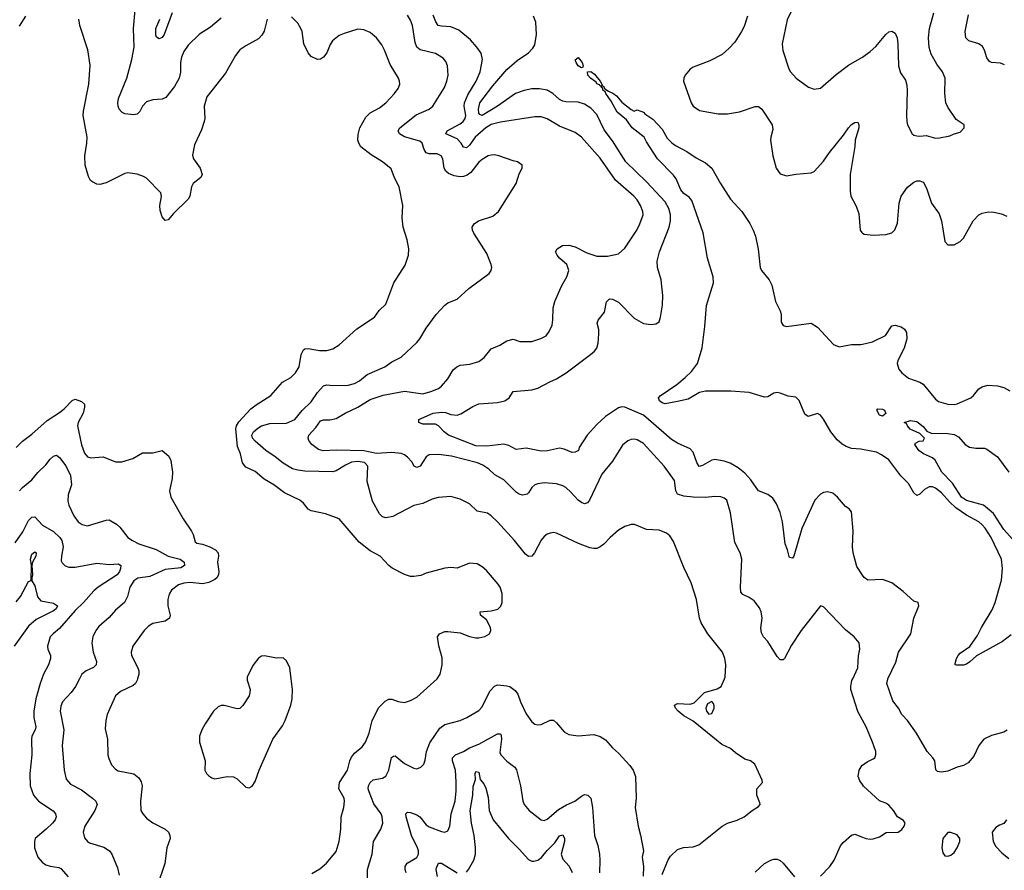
# Model space of a CAD drawing. Header units: inches. Extents: x 1245430 to 1420861, y 606325 to 671315.
# Tile 91 of 256: x 1294573 to 1300913, y 648765 to 654247. Entities that reach past the tile are written whole.
import ezdxf

# ---------------------------------------------------------------- set-up
doc = ezdxf.new("R2010")
doc.units = ezdxf.units.IN
doc.header["$MEASUREMENT"] = 0
for name, color, linetype in [('B2694', 7, 'Continuous'), ('B2695', 7, 'Continuous'), ('B3604', 7, 'Continuous'), ('B3605', 7, 'Continuous')]:
    doc.layers.add(name, color=color, linetype=linetype)

msp = doc.modelspace()

# ---------------------------------------------------------------- linework, layer by layer
at = {"layer": 'B2694', "color": 5}
for points, elevation in [([(1294715.2, 650000), (1294703.8, 649970), (1294676.8, 649870), (1294663.5, 649790), (1294664, 649750), (1294676.3, 649690), (1294671.7, 649670), (1294652, 649630), (1294648.4, 649610), (1294651.9, 649510), (1294637.5, 649390), (1294641.2, 649310), (1294660.8, 649250), (1294693.1, 649210), (1294788.1, 649148.1), (1294803.2, 649130), (1294808.1, 649110), (1294801.3, 649090), (1294783.2, 649070), (1294743.9, 649030), (1294673.1, 648970), (1294667.7, 648950), (1294667.9, 648910), (1294690.2, 648850.2), (1294717.5, 648817.5), (1294741.4, 648801.4), (1294770, 648792), (1294824.2, 648784.2), (1294837.4, 648777.4), (1294884.2, 648724.2)], 940), ([(1294957.7, 650000), (1294931.6, 649950), (1294903.6, 649910), (1294849.1, 649850), (1294837.6, 649822.4), (1294833.6, 649790), (1294857.4, 649670), (1294847.1, 649570), (1294859.6, 649410), (1294872.6, 649352.6), (1294900.2, 649320.2), (1294970, 649283.6), (1295042.6, 649230), (1295064.2, 649210), (1295071.5, 649190), (1295056.2, 649150), (1294991.4, 649050), (1294982.7, 649010), (1294990, 648974), (1295008.8, 648950), (1295022.6, 648942.6), (1295114.4, 648914.4), (1295151.5, 648891.5), (1295165.3, 648870), (1295202, 648782), (1295213.6, 648733.6)], 960), ([(1295332.6, 650000), (1295330.3, 649990), (1295319.5, 649970), (1295303.8, 649956.2), (1295221.8, 649918.2), (1295190.2, 649889.8), (1295136.9, 649770), (1295127.4, 649730), (1295123.8, 649676.2), (1295138.3, 649610), (1295140.4, 649510), (1295146.1, 649486.1), (1295165.1, 649445.1), (1295190, 649416.3), (1295206.1, 649406.1), (1295307.7, 649387.7), (1295341.1, 649361.1), (1295355.5, 649335.5), (1295360.9, 649310), (1295350.3, 649210), (1295354, 649150), (1295364.9, 649130), (1295390, 649102), (1295430, 649071.7), (1295509.3, 649029.3), (1295530.2, 649010.2), (1295540.3, 648990), (1295542.6, 648970), (1295519.6, 648910), (1295507.9, 648810), (1295457.4, 648662.6)], 980), ([(1296038.2, 650000), (1296037.6, 649990), (1296056.9, 649930), (1296055.2, 649910), (1296050, 649889.6), (1296010, 649827), (1295990, 649807.6), (1295973.8, 649806.2), (1295890, 649828.3), (1295870, 649826.6), (1295850, 649818), (1295821.1, 649790), (1295767.6, 649710), (1295744.9, 649670), (1295730.2, 649630), (1295731.3, 649590), (1295767.5, 649470), (1295766, 649410), (1295775.6, 649390), (1295790, 649374.2), (1295810, 649360.7), (1295830, 649354.9), (1295910, 649370.4), (1295950, 649368.5), (1295973.9, 649353.9), (1296030, 649300.7), (1296050, 649297.3), (1296070, 649307.7), (1296090, 649337.3), (1296114, 649410), (1296204, 649610), (1296264.5, 649695.5), (1296283.5, 649730), (1296319.8, 649830), (1296328.4, 649870), (1296329.7, 649929.7), (1296321, 650000)], 1020), ([(1296454.7, 648745.3), (1296505.6, 648774.4), (1296548.7, 648811.3), (1296610, 648887.3), (1296629.8, 648950), (1296642, 649030), (1296643.1, 649110), (1296660.4, 649170), (1296665.3, 649210), (1296661.4, 649230), (1296629.1, 649290), (1296633.3, 649330), (1296683.9, 649410), (1296698.9, 649470), (1296710, 649494.9), (1296730, 649520.9), (1296778.4, 649561.6), (1296798.9, 649590), (1296823.1, 649650), (1296843.2, 649730), (1296885.6, 649814.4), (1296925.5, 649854.5), (1296950, 649868.9), (1296970, 649868.7), (1297010, 649852.7), (1297050, 649846), (1297090, 649858.4), (1297130, 649880.4), (1297261.1, 649998.9), (1297261.8, 650000)], 980), ([(1298710, 648738.8), (1298748, 648832), (1298764.5, 648855.5), (1298810, 648898.7), (1298847, 648913), (1298910, 648916), (1298946, 648930), (1299096, 649050), (1299130, 649068.4), (1299192.7, 649087.3), (1299239, 649110), (1299290, 649151.3), (1299330, 649176), (1299341.2, 649190), (1299340.2, 649200.2), (1299319.3, 649250), (1299319, 649290), (1299355.3, 649330), (1299354.6, 649345.4), (1299308, 649450), (1299278, 649470), (1299242.4, 649482.4), (1299182, 649522), (1299150, 649549.2), (1299095.2, 649575.2), (1298910, 649727.3), (1298850, 649761.6), (1298812.3, 649790), (1298796, 649810), (1298789.2, 649830), (1298810, 649839.3), (1298890, 649835.3), (1298916.6, 649843.4), (1298983.7, 649910), (1299065.3, 649934.7), (1299089.3, 649950), (1299111.2, 650000)], 960), ([(1300000, 649733.1), (1299970, 649789.3), (1299925.1, 649930), (1299924.2, 649950), (1299932.5, 649987.5), (1299938.1, 650000)], 940), ([(1296811.6, 648690), (1296813, 648770), (1296842, 648870), (1296851.6, 648950), (1296897.6, 649030), (1296911.2, 649070), (1296908, 649110), (1296899.7, 649130), (1296854.4, 649194.4), (1296822.8, 649270), (1296817.8, 649290), (1296819.8, 649310), (1296828.8, 649330), (1296850, 649349), (1296910, 649358.4), (1296930, 649372.8), (1296949.1, 649410), (1296968, 649492), (1296979.6, 649500.4), (1296990, 649503.1), (1297050, 649454.3), (1297110, 649422.4), (1297130, 649419.3), (1297156, 649430), (1297175.6, 649450), (1297184, 649476), (1297192, 649530), (1297213, 649587), (1297279.5, 649680.5), (1297310, 649705.2), (1297409.7, 649730.3), (1297453.2, 649750), (1297530, 649794.9), (1297550, 649818), (1297600.9, 649919.1), (1297630, 649952.7), (1297650, 649959.5), (1297710, 649954.7), (1297730, 649948.9), (1297763.9, 649923.9), (1297780.6, 649900.6), (1297796.9, 649850), (1297834.3, 649774.3), (1297870, 649723), (1297890, 649706.7), (1297910, 649702), (1297930, 649704.6), (1297987.9, 649732.1), (1298010, 649732.6), (1298030, 649715.8), (1298078.2, 649658.2), (1298110, 649639.5), (1298170, 649631.8), (1298270, 649639.5), (1298310, 649628.4), (1298346, 649606), (1298390, 649554), (1298430, 649519.1), (1298501.6, 649441.6), (1298524.2, 649410), (1298538.9, 649370), (1298543.6, 649230), (1298536.3, 649170), (1298555.8, 649050), (1298571.7, 648991.7), (1298590.4, 648890), (1298580.5, 648850), (1298590.7, 648790), (1298587.7, 648727.7)], 960), ([(1297060.8, 648750), (1297054.2, 648770), (1297054.8, 648790), (1297068.3, 648811.7), (1297130, 648848.1), (1297142, 648870), (1297141.7, 648890), (1297134.9, 648910), (1297096.7, 648990), (1297060.8, 649110), (1297059.7, 649130), (1297070, 649139.5), (1297090, 649137.6), (1297130, 649122.2), (1297150.1, 649110.1), (1297190, 649057.3), (1297210, 649045.2), (1297290, 649014.6), (1297310, 649010.4), (1297330, 649019.1), (1297343.5, 649050), (1297352, 649130), (1297376.2, 649210), (1297383.6, 649276.4), (1297384.7, 649335.3), (1297378.8, 649410), (1297360.3, 649470), (1297360.9, 649490), (1297378.7, 649510), (1297430, 649531.5), (1297470, 649554.5), (1297530, 649577.9), (1297650, 649644.9), (1297665.2, 649645.2), (1297670, 649644), (1297673.8, 649633.8), (1297675.9, 649610), (1297665.3, 649525.3), (1297672, 649510), (1297710, 649468.5), (1297760.5, 649430), (1297772.5, 649412.5), (1297798.7, 649310), (1297811.9, 649211.9), (1297821.3, 649190), (1297854, 649150), (1297930, 649090.4), (1297950, 649085.3), (1297970, 649094.6), (1298042.5, 649157.5), (1298093.4, 649186.6), (1298147.3, 649210), (1298190, 649243.8), (1298210, 649253.4), (1298231.3, 649250), (1298250.4, 649230.4), (1298260.6, 649170), (1298274.2, 648990), (1298295.1, 648924.9), (1298305.8, 648870), (1298309.1, 648830), (1298306.5, 648750)], 940), ([(1300000, 649317.1), (1299982.3, 649342.3), (1299972, 649370), (1299978, 649410), (1299998, 649442), (1300000, 649443.4)], 940), ([(1297450, 648753.8), (1297463.2, 648770), (1297496.4, 648830), (1297507.6, 648870), (1297507.8, 648912.2), (1297499.9, 648990), (1297483.4, 649070), (1297473.5, 649150), (1297491.9, 649250), (1297494.1, 649305.9), (1297507.8, 649350), (1297505.6, 649390), (1297510, 649401), (1297530, 649397.3), (1297539.1, 649350), (1297561.4, 649321.4), (1297574, 649294), (1297590, 649236), (1297597.1, 649150), (1297622.7, 649090), (1297721.6, 648970), (1297790, 648902.3), (1297850, 648834.4), (1297870, 648824.2), (1297883.3, 648823.2), (1297910, 648830.1), (1297932.1, 648847.9), (1297970, 648893.6), (1298018.6, 648941.4), (1298050, 648987), (1298070, 648993.1), (1298080.9, 648970), (1298080.7, 648950), (1298060.6, 648870), (1298070, 648837), (1298111.5, 648791.5), (1298130.8, 648750.8)], 920), ([(1299730, 648728.5), (1299790, 648790.5), (1299818.7, 648830), (1299858, 648922), (1299874.8, 648945.2), (1299930, 648990.8), (1299950, 648999.1), (1300000, 648978.9)], 940), ([(1299310, 648753.1), (1299370, 648809.1), (1299410, 648831.4), (1299430, 648837.3), (1299450, 648837.7), (1299470, 648828.8), (1299490.2, 648810.2), (1299562.2, 648722.2)], 940), ([(1297264.3, 648724.3), (1297255.6, 648770), (1297257.8, 648782.2), (1297270, 648810.5), (1297290, 648811.6), (1297390, 648748.3)], 920)]:
    msp.add_lwpolyline(points, dxfattribs=dict(at, elevation=elevation))
at = {"layer": 'B2694', "color": 5, "elevation": 960}
msp.add_lwpolyline([(1299030, 649853.2), (1299002, 649838), (1298990.8, 649810), (1298994.8, 649790), (1299010, 649771), (1299030, 649776), (1299044.5, 649810), (1299046, 649826), (1299040.9, 649840.9)], close=True, dxfattribs=at)
at = {"layer": 'B2695', "color": 5}
for points, elevation in [([(1295870, 654256.9), (1295801.3, 654198.7), (1295730, 654153.3), (1295657.3, 654082.7), (1295630, 654042), (1295615.1, 654004.9), (1295609.2, 653970), (1295608.4, 653908.4), (1295600.2, 653870), (1295570, 653816.8), (1295515, 653745), (1295490, 653733.3), (1295430, 653729.5), (1295390, 653716.2), (1295363, 653690), (1295346, 653654), (1295330, 653637.2), (1295307.3, 653632.7), (1295250, 653640.7), (1295230, 653649.6), (1295213.6, 653670), (1295206.2, 653690), (1295205, 653710), (1295210, 653739.1), (1295263.7, 653870), (1295294.5, 653990), (1295309.8, 654070), (1295306.2, 654190), (1295316.1, 654310)], 960), ([(1295554, 654290), (1295502.2, 654150), (1295490, 654132.1), (1295470, 654122.7), (1295454.7, 654134.7), (1295450, 654146), (1295449.2, 654189.2), (1295474.4, 654250)], 940), ([(1299539.9, 654300.1), (1299515.1, 654244.9), (1299482.4, 654090), (1299487.1, 654047.1), (1299525.5, 653930), (1299536.3, 653910), (1299574, 653870), (1299651.9, 653811.9), (1299690, 653798.4), (1299730, 653804.9), (1299830, 653893), (1299910, 653953), (1299996.9, 654003.1), (1300000, 654005.4)], 940), ([(1294610.3, 654270), (1294570, 654203.7)], 980), ([(1296167.2, 654250), (1296147.6, 654172.4), (1296133.1, 654146.9), (1296110, 654123.1), (1296030, 654078.9), (1295990, 654051.2), (1295963.3, 654016.7), (1295898.7, 653901.3), (1295777.6, 653750), (1295760.4, 653690), (1295764.9, 653610), (1295760.3, 653590), (1295743.4, 653536.6), (1295699.2, 653440.8), (1295685.5, 653374.5), (1295692, 653350), (1295735.6, 653290), (1295748.8, 653250), (1295739.5, 653230), (1295689, 653190), (1295678.6, 653170), (1295669.1, 653110), (1295657.7, 653090), (1295562.3, 652997.7), (1295530, 652957), (1295510, 652952), (1295490, 652976), (1295476.6, 653016.6), (1295476.4, 653050), (1295486.5, 653106.5), (1295481.6, 653130), (1295390, 653224.5), (1295370, 653237), (1295330, 653251.8), (1295270, 653258.7), (1295250, 653254.7), (1295130, 653195.6), (1295090, 653184.5), (1295070, 653187), (1295040.8, 653200.8), (1295029.8, 653209.8), (1295016.2, 653236.2), (1294994.3, 653310), (1294993.3, 653370), (1295006, 653450), (1295007.8, 653490), (1294982, 653630), (1294983.7, 653656.3), (1295018.7, 653830), (1295025.8, 653954.2), (1295011.2, 654051.2), (1294960.5, 654210), (1294954.5, 654250)], 980), ([(1297261.8, 650000), (1297279.6, 650030), (1297294, 650090), (1297293.4, 650133.4), (1297272.1, 650212.1), (1297263.7, 650270), (1297277.2, 650290), (1297310, 650303), (1297330, 650303.1), (1297410, 650296.4), (1297470, 650272.2), (1297510, 650263.6), (1297530, 650263.1), (1297568.3, 650271.7), (1297599, 650290), (1297606.6, 650310), (1297605.1, 650330), (1297578.2, 650378.2), (1297539.3, 650410), (1297538, 650430), (1297610, 650436.3), (1297652, 650448), (1297672.1, 650467.9), (1297679.3, 650490), (1297680.9, 650550), (1297667, 650590), (1297654.5, 650610), (1297578, 650698), (1297550, 650721.6), (1297519.1, 650739.1), (1297470, 650745.1), (1297390, 650712.7), (1297350, 650716), (1297310, 650712), (1297190, 650679), (1297155.3, 650664.7), (1297110, 650659.3), (1297090, 650659.5), (1297050, 650672), (1296972.5, 650712.5), (1296949.5, 650730), (1296893.6, 650790), (1296830, 650823), (1296759.6, 650879.6), (1296629.6, 651029.6), (1296542, 651062), (1296450, 651081.1), (1296430, 651093), (1296400.4, 651130), (1296376.9, 651150), (1296278, 651198), (1296210, 651249.7), (1296146.5, 651286.5), (1296090, 651334.2), (1296030, 651362), (1296007, 651390), (1295993.8, 651450), (1295975.3, 651495.3), (1295964.9, 651610), (1295969.9, 651630.1), (1295984, 651656), (1296061.3, 651738.7), (1296094.8, 651765.2), (1296190, 651824.2), (1296266, 651910), (1296318.7, 651941.3), (1296349.7, 651970), (1296372.8, 652010), (1296385.3, 652090), (1296401.4, 652118.6), (1296410, 652125.3), (1296430, 652128.2), (1296504.2, 652115.8), (1296550, 652114.7), (1296590, 652125.3), (1296630, 652151.5), (1296744.9, 652255.1), (1296857, 652330), (1296888.5, 652371.5), (1296930, 652413.4), (1296981.6, 652550), (1297056.1, 652663.9), (1297077.6, 652730), (1297078.4, 652770), (1297067.9, 652827.9), (1297042, 652910), (1297036.3, 652970), (1297039.6, 653050), (1297016.2, 653170), (1296987, 653227), (1296964.4, 653284.4), (1296909.7, 653329.7), (1296836.6, 653376.6), (1296770, 653427.6), (1296755.8, 653450), (1296751.1, 653470), (1296752.6, 653507.4), (1296764.2, 653550), (1296802.5, 653617.5), (1296830, 653646), (1296890, 653677.6), (1296931.5, 653710), (1296985.6, 653770), (1297010, 653804), (1297020.7, 653830), (1297019.6, 653850), (1297013.3, 653870), (1296957.7, 653957.7), (1296922.9, 654050), (1296905, 654085), (1296870.4, 654130.4), (1296830, 654163.2), (1296790, 654180.7), (1296750, 654185.1), (1296661.6, 654158.4), (1296630, 654144.4), (1296588.1, 654110), (1296572.8, 654087.2), (1296550, 654032), (1296530, 654004.5), (1296510, 653992), (1296490, 653989.3), (1296450, 654009.6), (1296430, 654032), (1296402.8, 654090), (1296391.1, 654170), (1296384, 654190), (1296363.1, 654223.1), (1296323.9, 654263.9)], 980), ([(1299111.2, 650000), (1299115.6, 650010), (1299121.1, 650090), (1299114.8, 650130), (1299099.2, 650170), (1299004.7, 650290), (1298960.9, 650360.9), (1298951.2, 650390), (1298930.8, 650510.8), (1298897.2, 650617.2), (1298850, 650717.2), (1298783, 650883), (1298759.7, 650919.7), (1298738.3, 650938.3), (1298690, 650957.6), (1298610, 650962.4), (1298533.1, 650993.1), (1298510, 650994), (1298470, 650981.6), (1298430, 650956.9), (1298375.8, 650910), (1298334.2, 650865.8), (1298311, 650849), (1298290, 650839.8), (1298270, 650838.2), (1298243.9, 650843.9), (1298172.1, 650872.1), (1298030, 650938.7), (1298010, 650941.6), (1297990, 650938.4), (1297970, 650931.8), (1297950, 650917), (1297930, 650892), (1297888.4, 650810), (1297870, 650789.6), (1297850, 650788), (1297830, 650803), (1297758.5, 650890), (1297650, 651011.3), (1297610, 651049.6), (1297586.2, 651066.2), (1297519.6, 651079.6), (1297470, 651126.6), (1297410, 651157.4), (1297350, 651174.7), (1297266.8, 651166.8), (1297230, 651157.4), (1297170, 651129.7), (1297110, 651116.3), (1296975.9, 651044.1), (1296930, 651036.4), (1296910, 651042.7), (1296890, 651061.3), (1296844.9, 651144.9), (1296809.8, 651270), (1296814.8, 651370), (1296793.4, 651393.4), (1296750, 651399.2), (1296710, 651394.5), (1296670, 651376.9), (1296610, 651340.2), (1296590, 651333.5), (1296410, 651336.5), (1296363.5, 651343.5), (1296330, 651352.6), (1296268.9, 651388.9), (1296219, 651430), (1296157.4, 651470), (1296089.6, 651529.6), (1296073, 651550), (1296068.8, 651570), (1296079.5, 651590), (1296105.6, 651614.3), (1296130, 651629.4), (1296184.6, 651644.6), (1296290, 651646.3), (1296345.1, 651670), (1296391.8, 651728.2), (1296450, 651783.9), (1296490, 651844.6), (1296530, 651887.4), (1296550, 651893.4), (1296590, 651889.2), (1296688.6, 651891.4), (1296730, 651901.7), (1296760.9, 651919.1), (1296810, 651959.1), (1296924.5, 652010), (1296970, 652042.6), (1297030, 652072.2), (1297130, 652166.4), (1297150, 652190.5), (1297190, 652259.1), (1297253.9, 652346.1), (1297310, 652406.8), (1297330, 652422.8), (1297390, 652444.9), (1297465.7, 652514.3), (1297595.3, 652610), (1297609.3, 652630.7), (1297613.2, 652650), (1297609.2, 652670), (1297580.1, 652740.1), (1297497.6, 652870), (1297487.8, 652890), (1297487.3, 652910), (1297499.5, 652930), (1297527, 652950), (1297618.8, 652981.2), (1297656.9, 653010), (1297769.2, 653190), (1297790, 653254), (1297808, 653290), (1297808, 653310), (1297778, 653330), (1297750, 653336.2), (1297659, 653370), (1297630, 653375.8), (1297610, 653374.3), (1297590, 653369.7), (1297550, 653346), (1297530, 653327.8), (1297478.3, 653261.7), (1297455.2, 653244.8), (1297430, 653235.8), (1297410, 653234.1), (1297370, 653241.3), (1297334.5, 653254.5), (1297316.8, 653270), (1297307.3, 653290), (1297296.8, 653350), (1297286, 653370), (1297262, 653382), (1297210, 653382), (1297190, 653388.7), (1297178.2, 653410), (1297165.3, 653450), (1297150, 653463.4), (1297051.7, 653491.7), (1297018.3, 653510), (1297011, 653530), (1297020.4, 653550), (1297126.9, 653633.1), (1297209.6, 653670), (1297232.8, 653690), (1297308.8, 653810), (1297324.1, 653850), (1297331.9, 653890), (1297328.5, 653950), (1297317.3, 653977.3), (1297299.6, 653999.6), (1297250, 654027.7), (1297152.2, 654052.2), (1297129.8, 654070), (1297118.8, 654098.8), (1297102.2, 654210), (1297090, 654244.5), (1297070, 654275.6)], 960), ([(1299938.1, 650000), (1299969.8, 650070), (1299973.7, 650146.3), (1299982.4, 650190), (1299978, 650230), (1299946.6, 650270), (1299890, 650314), (1299750, 650464), (1299730, 650469), (1299604.9, 650310), (1299543.4, 650216.6), (1299497.3, 650130), (1299490, 650121.2), (1299470, 650121.2), (1299450, 650144), (1299390, 650239), (1299362.7, 650270), (1299350, 650295.3), (1299345.8, 650325.8), (1299353.3, 650390), (1299348.2, 650430), (1299337.4, 650457.4), (1299301.8, 650501.8), (1299270, 650524), (1299230, 650542), (1299217.5, 650557.5), (1299213.7, 650590), (1299222.7, 650770), (1299212.3, 650810), (1299177.7, 650877.7), (1299149.8, 651069.8), (1299125.6, 651150), (1299110, 651164.2), (1299088.9, 651171.1), (1299050, 651174.2), (1298990, 651167.2), (1298910.2, 651169.8), (1298850, 651177.1), (1298809.9, 651189.9), (1298798.9, 651210), (1298790, 651277), (1298723.9, 651370), (1298590, 651515.1), (1298550, 651539.7), (1298530, 651544.2), (1298510, 651541.3), (1298490, 651533.3), (1298455.6, 651504.4), (1298390, 651402), (1298322.5, 651317.5), (1298242.6, 651150), (1298230, 651133.6), (1298210, 651126.6), (1298190, 651134.3), (1298170, 651149.7), (1298122.8, 651202.8), (1298090, 651231.1), (1298070, 651243.1), (1298030, 651255.4), (1297950, 651262.7), (1297910, 651255.6), (1297890, 651248.6), (1297870, 651232.8), (1297850, 651198), (1297840.4, 651190), (1297810, 651183.5), (1297790, 651188.9), (1297770, 651202.4), (1297690, 651282), (1297633.2, 651313.2), (1297593.6, 651350), (1297554.9, 651374.9), (1297520.9, 651390), (1297353.7, 651433.7), (1297270, 651444.2), (1297210, 651441.7), (1297191.2, 651428.8), (1297151.6, 651370), (1297130, 651361.7), (1297112.3, 651370), (1297097.8, 651397.8), (1297070, 651427.8), (1297050, 651443), (1297030, 651451), (1296970, 651457.6), (1296870, 651451.1), (1296790, 651467.8), (1296610, 651471.9), (1296527.3, 651467.3), (1296496.2, 651476.2), (1296455.1, 651510), (1296434, 651534), (1296429.5, 651550), (1296434.7, 651570), (1296480.5, 651619.5), (1296510, 651661.5), (1296530, 651668.1), (1296570, 651668.6), (1296610, 651676.5), (1296668, 651712), (1296750, 651750.1), (1296830, 651799.1), (1296912.8, 651827.2), (1297050, 651852.7), (1297170, 651836.5), (1297221.2, 651850), (1297269.2, 651870), (1297290, 651884.4), (1297330, 651932.7), (1297365.1, 651990), (1297387.3, 652010), (1297410, 652020.3), (1297472.3, 652027.8), (1297530, 652044.4), (1297563.6, 652070), (1297610, 652124.9), (1297665.2, 652150), (1297710, 652177.3), (1297750, 652186.8), (1297793.4, 652173.4), (1297870, 652172.4), (1297928.3, 652191.7), (1297962.7, 652210), (1297982.7, 652237.3), (1298001.1, 652278.9), (1298007.1, 652312.9), (1298008.4, 652390), (1298018, 652430), (1298061.6, 652530), (1298096.9, 652590), (1298109.6, 652630), (1298096.2, 652670), (1298049.3, 652710), (1298033.2, 652730), (1298024, 652750), (1298034, 652770), (1298067.8, 652792.2), (1298110, 652793.4), (1298150, 652783.7), (1298224.6, 652744.6), (1298290, 652722.3), (1298358.2, 652721.8), (1298430, 652737.6), (1298470, 652774.4), (1298546, 652890), (1298567.1, 652930), (1298588.2, 652990), (1298586.6, 653010), (1298571.1, 653050), (1298550, 653085.6), (1298528.3, 653110), (1298410, 653212.1), (1298310, 653354), (1298190, 653489.7), (1298150, 653519.7), (1298050, 653559.8), (1297970, 653608.6), (1297930, 653620.4), (1297890, 653620.9), (1297670, 653587), (1297610, 653570.4), (1297574.4, 653550), (1297505.7, 653490), (1297470, 653438.8), (1297450, 653421.4), (1297430, 653424), (1297415.6, 653450), (1297390, 653478.5), (1297316.3, 653510), (1297326, 653530), (1297410, 653575.7), (1297429.4, 653590.6), (1297440.8, 653610), (1297445.6, 653630), (1297435.6, 653690), (1297436.4, 653710), (1297458.5, 653761.5), (1297513, 653850), (1297538, 653910), (1297552.3, 653990), (1297544, 654030), (1297517.4, 654070), (1297476.4, 654116.4), (1297399.9, 654179.9), (1297350, 654201), (1297290, 654204.4), (1297268.3, 654210), (1297251.9, 654231.9), (1297235.7, 654275.7)], 940), ([(1300000, 650667.3), (1299963.3, 650723.3), (1299939.3, 650810), (1299935.5, 650850), (1299941.1, 650950), (1299930, 651076), (1299915.3, 651095.3), (1299889.8, 651109.8), (1299838.9, 651170), (1299810, 651195.1), (1299775.3, 651204.7), (1299750, 651199.7), (1299730, 651188), (1299693.1, 651150), (1299610, 650967), (1299558, 650790), (1299550, 650777), (1299538.6, 650778.6), (1299530, 650781.2), (1299527.4, 650787.4), (1299517.6, 650830), (1299501.7, 650870), (1299485.9, 651010), (1299470, 651071.8), (1299447.2, 651127.2), (1299422.2, 651162.2), (1299390, 651186), (1299329.9, 651209.9), (1299281.9, 651281.9), (1299243.4, 651323.4), (1299198.9, 651358.9), (1299148.9, 651388.9), (1299110, 651402.6), (1299050, 651412.6), (1299030, 651407.2), (1298970, 651372.8), (1298948, 651368), (1298932.9, 651392.9), (1298910, 651459.6), (1298890, 651482.2), (1298810, 651517.2), (1298770, 651541.8), (1298590, 651698.5), (1298470, 651750.5), (1298450, 651751.7), (1298430, 651746.3), (1298346.2, 651690), (1298290, 651638), (1298228, 651570), (1298175.5, 651490), (1298170.7, 651470), (1298150, 651459.3), (1298130, 651457), (1298078.7, 651478.7), (1298050, 651485), (1297971.8, 651468.2), (1297930, 651465.6), (1297834.8, 651485.2), (1297770, 651476.3), (1297723.2, 651503.2), (1297690.4, 651510.4), (1297581.6, 651498.4), (1297510, 651501.2), (1297333.6, 651570), (1297305.4, 651590), (1297269, 651629), (1297250, 651640.9), (1297170, 651640.9), (1297142.9, 651650), (1297142.9, 651670), (1297235.6, 651710), (1297290, 651718.5), (1297315, 651715), (1297350, 651702.5), (1297390, 651698.7), (1297413.2, 651706.8), (1297490, 651754.5), (1297530, 651772.1), (1297650, 651780.7), (1297697.2, 651790), (1297725.1, 651810), (1297750, 651850.6), (1297870, 651861), (1297910, 651871.1), (1297986.4, 651913.6), (1298030, 651932.3), (1298091.2, 651970), (1298249.7, 652090), (1298274, 652110), (1298289.6, 652130), (1298297.8, 652162.2), (1298301.7, 652221.7), (1298301.3, 652250), (1298291.8, 652290), (1298298.7, 652310), (1298337.8, 652362.2), (1298350.8, 652429.2), (1298370, 652448.7), (1298390, 652445.3), (1298430, 652425.3), (1298530, 652323.7), (1298590, 652288.5), (1298638.6, 652281.4), (1298670, 652286), (1298690, 652298.8), (1298700.5, 652330), (1298712.7, 652407.3), (1298715.1, 652470), (1298703.5, 652570), (1298680.3, 652650), (1298677.2, 652690), (1298692.5, 652750), (1298755.5, 652910), (1298764.2, 652950), (1298763.8, 652990), (1298752.7, 653030), (1298730, 653072.3), (1298610, 653202.5), (1298476, 653330), (1298390, 653465), (1298337, 653537), (1298290, 653634.7), (1298250, 653676.7), (1298210, 653702.8), (1298170, 653715.5), (1298090, 653716.7), (1298070, 653720.9), (1298050, 653732.1), (1298006.2, 653770), (1297970, 653791.3), (1297921, 653801.1), (1297870, 653800.2), (1297822.6, 653790), (1297765.6, 653770), (1297650.7, 653689.3), (1297550, 653628.7), (1297535.2, 653635.2), (1297530, 653643.6), (1297527.3, 653670), (1297536.6, 653710), (1297619.1, 653820.9), (1297710, 653926.4), (1297777.5, 653982.5), (1297850, 654032.9), (1297877.3, 654062.7), (1297890, 654084.2), (1297901.7, 654150), (1297896.2, 654230), (1297882.7, 654270)], 920), ([(1299258.9, 654270), (1299237.3, 654202.7), (1299221.8, 654170), (1299177.6, 654102.4), (1299139.8, 654060.2), (1299097, 654023), (1299017.9, 653982.1), (1298910, 653940.4), (1298890, 653926.9), (1298859, 653890), (1298849.1, 653870), (1298846.7, 653850), (1298897.3, 653710), (1298910.3, 653690), (1298950, 653661.3), (1299070, 653638.9), (1299130, 653640.2), (1299207.9, 653652.1), (1299310, 653688), (1299330, 653686.3), (1299339.8, 653679.8), (1299351.4, 653670), (1299418.5, 653570), (1299421.8, 653538.2), (1299409, 653490), (1299408.9, 653470), (1299423.1, 653370), (1299444.6, 653290), (1299470, 653252.4), (1299510, 653240.9), (1299570, 653251.7), (1299670, 653260.3), (1299690, 653268.9), (1299750, 653335.6), (1299788.3, 653391.7), (1299878.5, 653501.5), (1299910, 653550.3), (1299930, 653571.8), (1299950, 653584.9), (1299970, 653586.8), (1299977, 653570), (1299976.5, 653550), (1299953.2, 653470), (1299950.9, 653430), (1299921.8, 653250), (1299921.8, 653141.8), (1299925.5, 653110), (1299956.5, 653050), (1299976.7, 652996.7), (1299985.5, 652890), (1299995.2, 652875.2), (1300000, 652871.8)], 920), ([(1300000, 651476.6), (1299990, 651478.5), (1299930, 651484.1), (1299895.8, 651495.8), (1299870, 651510.9), (1299838.2, 651538.2), (1299795.4, 651590), (1299750, 651672.2), (1299730, 651697.7), (1299710, 651708.5), (1299650, 651689.7), (1299630, 651704.2), (1299593.2, 651793.2), (1299570, 651814.5), (1299521.6, 651821.6), (1299470, 651840.4), (1299450, 651843.1), (1299430, 651839.7), (1299390, 651816.9), (1299370, 651813.3), (1299270, 651844.4), (1299151.7, 651851.7), (1298990, 651851.8), (1298950, 651843.5), (1298878.3, 651801.7), (1298810, 651785.2), (1298730, 651770.7), (1298710, 651777.1), (1298692.3, 651790), (1298686.9, 651810), (1298697.8, 651822.2), (1298804.1, 651895.9), (1298858.9, 651941.1), (1298899.8, 651980.2), (1298937.4, 652030), (1298967.3, 652132.7), (1298985.2, 652270), (1298994.8, 652405.2), (1299040.8, 652550), (1299038.2, 652590), (1299002.2, 652710), (1298973.6, 652873.6), (1298901.3, 653081.3), (1298883.4, 653103.4), (1298850, 653126.9), (1298830, 653149.3), (1298801.1, 653221.1), (1298783.9, 653243.9), (1298680.5, 653350), (1298610, 653459), (1298595.1, 653490), (1298517.7, 653550), (1298481.3, 653601.3), (1298419.8, 653650), (1298380.8, 653720.8), (1298347.3, 653770), (1298343.2, 653783.2), (1298329.6, 653790), (1298325.1, 653805.1), (1298319, 653810), (1298319, 653819), (1298310, 653819), (1298306, 653826), (1298290, 653833.2), (1298284.9, 653844.9), (1298248.2, 653870), (1298232.3, 653890), (1298229.3, 653910.7), (1298250, 653911.6), (1298274.4, 653894.4), (1298310.3, 653850.3), (1298321, 653830), (1298321, 653821), (1298330, 653821), (1298341.4, 653801.4), (1298364.9, 653784.9), (1298393.4, 653773.4), (1298416.2, 653756.2), (1298450, 653714), (1298510, 653667.3), (1298530, 653658), (1298550, 653664.7), (1298590, 653650.6), (1298599.1, 653639.1), (1298650, 653604.9), (1298710, 653540.4), (1298743, 653483), (1298772.3, 653452.3), (1298795.4, 653435.4), (1298870, 653396.9), (1298930, 653355.6), (1298990, 653323.7), (1299030.1, 653290.1), (1299086.7, 653190), (1299150.1, 653090.1), (1299222.6, 653010), (1299273.7, 652933.7), (1299296.9, 652890), (1299311.1, 652851.1), (1299328.6, 652768.6), (1299341.8, 652650), (1299350.8, 652630.8), (1299399.5, 652570), (1299416.2, 652536.2), (1299440.2, 652430), (1299471, 652370), (1299476.1, 652350), (1299477, 652297), (1299490, 652276), (1299510, 652269.4), (1299670, 652292), (1299710, 652264.2), (1299813.4, 652153.4), (1299850, 652138.4), (1299930, 652152.9), (1299990, 652153.5), (1300000, 652155.7)], 880), ([(1294550, 651490.5), (1294590, 651530.4), (1294650, 651575.8), (1294750, 651664.6), (1294830, 651714.6), (1294860.3, 651739.7), (1294910, 651792.4), (1294930, 651800.4), (1294970, 651785.3), (1294990.2, 651770), (1294990.2, 651750), (1294980.7, 651710), (1294949, 651651), (1294946, 651630), (1294970, 651506.7), (1294990, 651454), (1295010, 651429.4), (1295030, 651422.6), (1295110.3, 651430.3), (1295190, 651397.1), (1295230, 651397.6), (1295300.6, 651419.4), (1295364.8, 651455.3), (1295430, 651456.1), (1295490, 651470.4), (1295533.6, 651433.6), (1295546.5, 651406.5), (1295557.7, 651330), (1295555.2, 651290), (1295537.4, 651210), (1295546.5, 651170), (1295626.3, 651030), (1295679.1, 650950), (1295689.1, 650930), (1295702.1, 650882.1), (1295713.8, 650873.8), (1295750, 650867.7), (1295797, 650850), (1295834, 650830), (1295850.1, 650810.1), (1295852.8, 650790), (1295846.6, 650750), (1295854.8, 650690), (1295853.1, 650670), (1295841.7, 650650), (1295830, 650639.9), (1295790, 650619.6), (1295750, 650612.1), (1295670, 650620.2), (1295630, 650616.5), (1295595.1, 650604.9), (1295550.2, 650569.8), (1295535.5, 650544.5), (1295526, 650510), (1295526.4, 650470), (1295542, 650410), (1295537.1, 650390), (1295510, 650369.7), (1295430, 650354.8), (1295402, 650338), (1295373.4, 650310), (1295301.7, 650210), (1295290.3, 650170), (1295292.7, 650150), (1295334.6, 650070), (1295339.5, 650050), (1295339.5, 650030), (1295332.6, 650000)], 980), ([(1294571.1, 651210), (1294590, 651231.6), (1294650, 651281.6), (1294690, 651329), (1294742.1, 651377.9), (1294770, 651414.6), (1294790, 651433.4), (1294810, 651440.4), (1294830, 651426), (1294870, 651371.8), (1294900.1, 651310), (1294905.6, 651250), (1294884.8, 651184.8), (1294883.6, 651143.6), (1294890, 651118.8), (1294922.4, 651050), (1294950.3, 651010.3), (1294974.2, 650994.2), (1295010, 650986), (1295130, 651022.4), (1295150, 651022.6), (1295196.1, 650996.1), (1295216.8, 650976.8), (1295269.3, 650910), (1295299.6, 650890), (1295339.5, 650870), (1295451.9, 650831.9), (1295530, 650788.9), (1295606.4, 650770), (1295632.1, 650750), (1295634, 650730), (1295610, 650715.2), (1295510, 650704.1), (1295410, 650658.4), (1295333.1, 650646.9), (1295307.9, 650630), (1295282.8, 650590), (1295267.4, 650530), (1295247, 650490), (1295190, 650441.1), (1295150, 650394.7), (1295083.5, 650336.5), (1295063.1, 650310), (1295043.6, 650270), (1295036.9, 650230), (1295046.2, 650170), (1295067.9, 650110), (1295066, 650090), (1295048.4, 650071.6), (1295000.4, 650050), (1294973.4, 650030), (1294957.7, 650000)], 960), ([(1294543.9, 650876.1), (1294594, 650946), (1294630, 651020.3), (1294650, 651041.3), (1294670, 651042), (1294720.2, 650990), (1294790, 650947.7), (1294831.8, 650910), (1294844, 650890), (1294853.1, 650850), (1294841.3, 650790), (1294840.5, 650760.5), (1294845.8, 650745.8), (1294866.2, 650726.2), (1294890, 650719.6), (1294930, 650718.5), (1295070, 650745.2), (1295150, 650735.4), (1295210, 650740.8), (1295224.2, 650730), (1295223, 650710), (1295215, 650690), (1295200.1, 650670), (1295079, 650590), (1295050, 650565.8), (1294984.8, 650490), (1294930, 650439.9), (1294830, 650323.5), (1294787.6, 650290), (1294770.2, 650269.8), (1294752.9, 650210), (1294754.9, 650190), (1294771.6, 650150), (1294771.3, 650130), (1294758.6, 650090), (1294726.6, 650030), (1294715.2, 650000)], 940), ([(1294550, 650495.4), (1294577.9, 650530), (1294630, 650627.2), (1294646.6, 650633.4), (1294649.7, 650730), (1294641.5, 650770), (1294650, 650801.6), (1294670, 650816.9), (1294678.7, 650810), (1294676.9, 650790), (1294654.9, 650750), (1294650.2, 650730), (1294655.8, 650670), (1294650.3, 650649.7), (1294651.7, 650630), (1294670, 650599.3), (1294688.2, 650528.2), (1294710, 650501.8), (1294790, 650486.4), (1294815.5, 650470), (1294808.5, 650450), (1294790, 650436.4), (1294679.1, 650380.9), (1294630, 650339), (1294537.7, 650210)], 920), ([(1296321, 650000), (1296312.3, 650070), (1296290, 650114), (1296270, 650135.3), (1296226.8, 650133.2), (1296150, 650147), (1296130, 650144.5), (1296110, 650132), (1296074.3, 650085.7), (1296038.7, 650010), (1296038.2, 650000)], 1020)]:
    msp.add_lwpolyline(points, dxfattribs=dict(at, elevation=elevation))
at = {"layer": 'B2695', "color": 5, "elevation": 880}
msp.add_lwpolyline([(1298190, 653937), (1298169.7, 653950), (1298155.6, 653970), (1298150, 653988.7), (1298170, 654003.8), (1298195.6, 653970), (1298201.6, 653950), (1298199, 653941)], close=True, dxfattribs=at)
at = {"layer": 'B3604', "color": 5}
for points, elevation in [([(1300931.4, 649668.6), (1300910, 649655.1), (1300830, 649633.3), (1300782, 649610), (1300750.4, 649570), (1300718.2, 649501.8), (1300681.4, 649458.6), (1300650, 649439.6), (1300610, 649429.6), (1300550, 649404.7), (1300510, 649396.9), (1300482.6, 649402.6), (1300471.8, 649411.8), (1300465.1, 649470), (1300453.6, 649490), (1300416.9, 649530), (1300348.7, 649648.7), (1300289.8, 649730), (1300254.5, 649770), (1300231.9, 649810), (1300196.5, 649856.5), (1300156.8, 649970), (1300162.8, 649997.2), (1300164.1, 650000)], 920), ([(1300000, 649443.4), (1300030, 649464), (1300070, 649482.8), (1300079, 649490), (1300085.2, 649510), (1300085.2, 649530), (1300065.6, 649590), (1300023, 649690), (1300000, 649733.1)], 940), ([(1300000, 648978.9), (1300022, 648970), (1300050, 648965.5), (1300070, 648967.7), (1300110, 648982), (1300151.8, 649008.2), (1300230, 649010.7), (1300252.7, 649027.3), (1300269.2, 649050), (1300274, 649070), (1300265.2, 649085.2), (1300225.2, 649110), (1300200.9, 649150), (1300170, 649185.1), (1300150, 649198), (1300110, 649212), (1300007.1, 649307.1), (1300000, 649317.1)], 940), ([(1300928.2, 649090), (1300910, 649066.6), (1300882.9, 649057.1), (1300858, 649042), (1300836.3, 649010), (1300842, 648950), (1300858.4, 648918.4), (1300898, 648878), (1300942, 648842)], 940)]:
    msp.add_lwpolyline(points, dxfattribs=dict(at, elevation=elevation))
at = {"layer": 'B3604', "color": 5, "elevation": 940}
msp.add_lwpolyline([(1300570, 649008), (1300550, 649008), (1300518, 648970), (1300510.8, 648910), (1300518, 648878), (1300530, 648858), (1300550, 648856), (1300570, 648862.8), (1300590, 648881), (1300609, 648910), (1300628, 648950), (1300628, 648970), (1300610, 648994)], close=True, dxfattribs=at)
at = {"layer": 'B3605', "color": 5}
for points, elevation in [([(1300000, 654005.4), (1300050, 654042), (1300085.7, 654074.3), (1300150, 654150.4), (1300170, 654167.7), (1300190, 654173), (1300210, 654159.1), (1300223.7, 654130), (1300228.8, 654090), (1300232.6, 653950), (1300244.7, 653904.7), (1300277.6, 653857.6), (1300284.9, 653824.9), (1300288.5, 653790), (1300283, 653630), (1300285.5, 653590), (1300290.7, 653570), (1300321, 653510), (1300330, 653502.8), (1300350, 653498.8), (1300370, 653496), (1300410, 653500.7), (1300470, 653483.8), (1300495.3, 653484.7), (1300562, 653498), (1300590, 653511), (1300630, 653521), (1300654, 653550), (1300655.3, 653570), (1300603.9, 653603.9), (1300550, 653682.7), (1300538, 653710), (1300529.7, 653770), (1300532.8, 653870), (1300515.1, 653910), (1300479.5, 653959.5), (1300443.3, 654023.3), (1300430, 654068), (1300426.2, 654130), (1300432, 654190), (1300459.2, 654290)], 940), ([(1300914.9, 653954.9), (1300890, 653965.4), (1300830, 653969.7), (1300817.6, 653977.6), (1300801.2, 654001.2), (1300786.9, 654050), (1300773.2, 654073.2), (1300750, 654091.2), (1300684.5, 654110), (1300666.6, 654130), (1300661.5, 654170), (1300683.1, 654276.9)], 920), ([(1300000, 652871.8), (1300010, 652864.9), (1300070, 652857.6), (1300150, 652862), (1300190, 652873), (1300208.5, 652891.5), (1300225.4, 652934.6), (1300236.7, 653063.3), (1300250, 653108.7), (1300290, 653167.9), (1300330, 653199.7), (1300350, 653207.9), (1300370, 653208.9), (1300390, 653199.5), (1300397.4, 653190), (1300415.2, 653155.2), (1300444.7, 653064.7), (1300494.7, 652994.7), (1300509.2, 652950), (1300530, 652818), (1300550, 652794.8), (1300590, 652794.8), (1300630, 652817.3), (1300650, 652838.8), (1300713.3, 652950), (1300750, 652988.4), (1300770, 653000.4), (1300810, 653008.5), (1300846.9, 653006.9), (1300895.3, 652995.3), (1300930, 652980.5)], 920), ([(1300000, 652155.7), (1300065.1, 652170), (1300147.6, 652212.4), (1300190, 652272.9), (1300210, 652278.8), (1300250, 652267.2), (1300271.3, 652251.3), (1300283.2, 652230), (1300286.7, 652190), (1300268.5, 652130), (1300227.4, 652050), (1300223.7, 652030), (1300234.1, 651994.1), (1300252.7, 651970), (1300295.6, 651935.6), (1300370, 651911), (1300390, 651897.2), (1300470, 651801.5), (1300490, 651785.5), (1300550, 651769.1), (1300590, 651766.7), (1300610, 651770.3), (1300697, 651810), (1300715.1, 651824.9), (1300750, 651867.3), (1300770, 651880.7), (1300807.9, 651892.1), (1300870, 651887.6), (1300910, 651876.9), (1300950, 651854)], 880), ([(1301000.6, 650860.6), (1300910, 650962.2), (1300843.5, 651063.5), (1300779.2, 651119.2), (1300670, 651148.4), (1300638, 651170), (1300580.8, 651260.8), (1300511.3, 651330), (1300468.6, 651408.6), (1300450, 651423.6), (1300394, 651450), (1300364, 651470), (1300338, 651510), (1300342, 651518), (1300366, 651530), (1300390, 651532), (1300399, 651550), (1300370, 651579.3), (1300307.7, 651607.7), (1300289.2, 651630), (1300284, 651644), (1300269, 651650), (1300310, 651664), (1300350, 651657.3), (1300390, 651625.5), (1300415.5, 651595.5), (1300442.3, 651582.3), (1300550, 651580.7), (1300590, 651574.3), (1300618.2, 651558.2), (1300661.6, 651510), (1300690, 651492.2), (1300730, 651485.7), (1300785.3, 651485.3), (1300799.9, 651479.9), (1300868.7, 651428.7), (1300943.6, 651330)], 860), ([(1300958, 650282), (1300900.9, 650239.1), (1300733.4, 650146.6), (1300691.7, 650108.3), (1300670, 650094.5), (1300650, 650088.1), (1300606.6, 650086.6), (1300597.2, 650090), (1300597.2, 650097.2), (1300605, 650130), (1300616.2, 650150), (1300630, 650165), (1300691.6, 650208.4), (1300741.2, 650278.8), (1300766.3, 650330), (1300835.7, 650444.3), (1300854, 650490), (1300895.8, 650635.8), (1300902.6, 650710), (1300894.4, 650770), (1300827.9, 650910), (1300790, 650969.8), (1300770, 650992.2), (1300748.7, 651010), (1300670, 651054.1), (1300601.4, 651101.4), (1300559.9, 651139.9), (1300510, 651198), (1300470, 651228.2), (1300450, 651236.5), (1300430, 651236.5), (1300400.4, 651219.6), (1300370, 651189.7), (1300350, 651180.5), (1300330, 651198.4), (1300297.2, 651257.2), (1300247, 651307), (1300170, 651410.6), (1300123.3, 651443.3), (1300090, 651459.2), (1300000, 651476.6)], 880), ([(1300164.1, 650000), (1300213.9, 650106.1), (1300232, 650170), (1300311.2, 650290), (1300331, 650389), (1300362, 650470), (1300358, 650490), (1300330, 650499), (1300262.6, 650562.6), (1300190, 650616.9), (1300130, 650638.7), (1300034.5, 650634.5), (1300010, 650652), (1300000, 650667.3)], 920)]:
    msp.add_lwpolyline(points, dxfattribs=dict(at, elevation=elevation))
at = {"layer": 'B3605', "color": 5, "elevation": 860}
msp.add_lwpolyline([(1300130, 651692), (1300110, 651698.4), (1300092.7, 651730), (1300100.1, 651739.9), (1300130, 651737), (1300142, 651730), (1300150, 651709.3)], close=True, dxfattribs=at)

doc.saveas('drawing.dxf')
